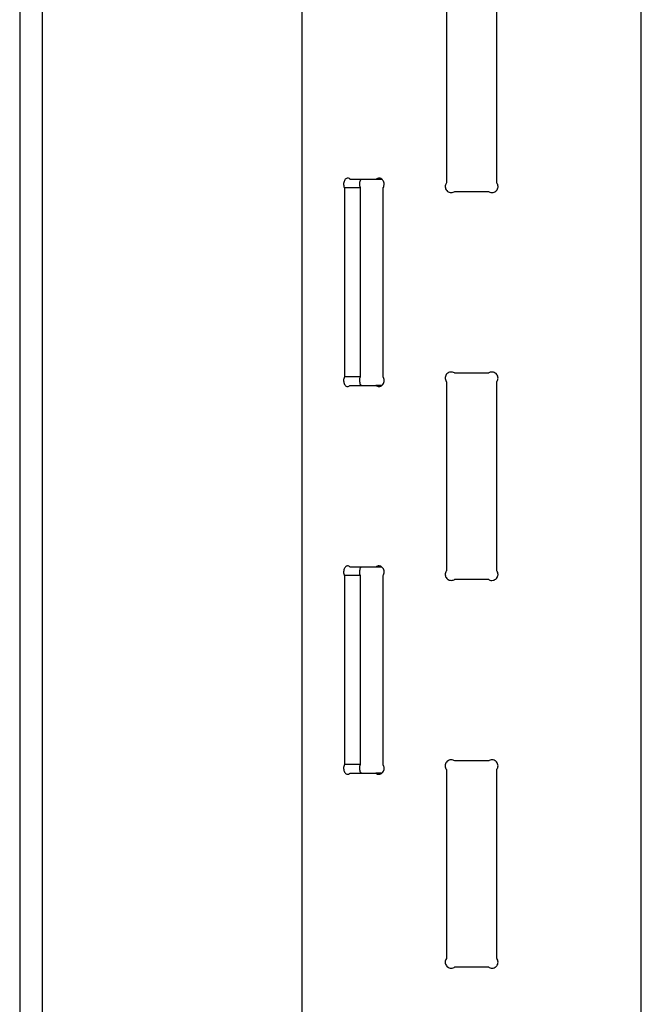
# Model space of a CAD drawing. Header units: inches. Extents: x 22.7 to 77.5, y 10.7 to 108.6.
# Tile 11 of 34: x 42 to 45.2, y 42 to 47.1. Entities that reach past the tile are written whole.
import ezdxf

# ---------------------------------------------------------------- set-up
doc = ezdxf.new("R2010")
doc.units = ezdxf.units.IN
doc.header["$MEASUREMENT"] = 0

msp = doc.modelspace()

# ---------------------------------------------------------------- linework, layer by layer
at = {"color": 7, "linetype": 'Continuous', "lineweight": 25}
for p, q in [((42.018, 51.1581), (42.018, 36.6994)), ((42.1361, 36.6994), (42.1361, 51.1581)), ((43.4732, 48.4709), (43.4732, 34.451)), ((45.2232, 34.4519), (45.2232, 48.3859)), ((44.2182, 47.2239), (44.2182, 46.2491)), ((44.4782, 46.2491), (44.4782, 47.2239)), ((43.8546, 46.2678), (43.7225, 46.2678)), ((43.8859, 46.2678), (43.8546, 46.2678)), ((43.6924, 46.224), (43.6924, 45.249)), ((43.7738, 46.224), (43.6924, 46.224)), ((43.7738, 46.224), (43.7738, 45.249)), ((43.8916, 45.249), (43.8916, 46.224)), ((44.2618, 46.2053), (44.4347, 46.2053)), ((44.4347, 45.2678), (44.2618, 45.2678)), ((43.7738, 45.249), (43.6924, 45.249)), ((43.7225, 45.2053), (43.8546, 45.2053)), ((43.8858, 45.2053), (43.8546, 45.2053)), ((44.2182, 45.2239), (44.2182, 44.2491)), ((44.4782, 44.2491), (44.4782, 45.2239)), ((43.8546, 44.2678), (43.7225, 44.2678)), ((43.8858, 44.2678), (43.8546, 44.2678)), ((43.6924, 44.224), (43.6924, 43.249)), ((43.7738, 44.224), (43.6924, 44.224)), ((43.7738, 44.224), (43.7738, 43.249)), ((43.8916, 43.249), (43.8916, 44.224)), ((44.2618, 44.2053), (44.4347, 44.2053)), ((43.7738, 43.249), (43.6924, 43.249)), ((44.2182, 43.2239), (44.2182, 42.2491)), ((44.4347, 43.2678), (44.2618, 43.2678)), ((44.4782, 42.2491), (44.4782, 43.2239)), ((43.7225, 43.2053), (43.8546, 43.2053)), ((43.8858, 43.2053), (43.8546, 43.2053)), ((44.2618, 42.2053), (44.4347, 42.2053))]:
    msp.add_line(p, q, dxfattribs=at)
for points, knots in [([(43.7225, 46.2678), (43.722, 46.2682), (43.7195, 46.2708), (43.7143, 46.2738), (43.707, 46.2744), (43.6999, 46.2714), (43.694, 46.2652), (43.6899, 46.2564), (43.688, 46.246), (43.6885, 46.2355), (43.6905, 46.2281), (43.6921, 46.2247), (43.6924, 46.224)], [0, 0, 0, 0, 0.028411, 0.146138, 0.264503, 0.38356, 0.50294, 0.621858, 0.739593, 0.856129, 0.972291, 1, 1, 1, 1]), ([(43.7785, 46.2678), (43.7775, 46.2668), (43.7746, 46.264), (43.7714, 46.2563), (43.7695, 46.2461), (43.77, 46.2355), (43.7719, 46.2282), (43.7735, 46.2247), (43.7738, 46.224)], [0, 0, 0, 0, 0.105478, 0.320254, 0.532109, 0.741015, 0.949005, 1, 1, 1, 1]), ([(43.8916, 46.224), (43.8921, 46.2248), (43.8943, 46.2285), (43.8965, 46.2349), (43.8973, 46.244), (43.896, 46.2532), (43.8916, 46.2625), (43.8848, 46.2696), (43.8764, 46.2738), (43.8674, 46.2744), (43.8599, 46.272), (43.856, 46.2689), (43.8546, 46.2678)], [0, 0, 0, 0, 0.033438, 0.151555, 0.224803, 0.341307, 0.457786, 0.574981, 0.693451, 0.812708, 0.931929, 1, 1, 1, 1]), ([(44.2182, 46.2491), (44.2171, 46.2474), (44.214, 46.2427), (44.2116, 46.2337), (44.2122, 46.2231), (44.2164, 46.2133), (44.2234, 46.2055), (44.2328, 46.2003), (44.2433, 46.1986), (44.2535, 46.2002), (44.2592, 46.2037), (44.2618, 46.2053)], [0, 0, 0, 0, 0.07144, 0.189477, 0.306312, 0.422772, 0.539935, 0.658372, 0.777816, 0.897476, 1, 1, 1, 1]), ([(44.4347, 46.2053), (44.4374, 46.2036), (44.4431, 46.2001), (44.4534, 46.1986), (44.4639, 46.2004), (44.4733, 46.2057), (44.4804, 46.2138), (44.4839, 46.2225), (44.4848, 46.2317), (44.4835, 46.2407), (44.4799, 46.2464), (44.4782, 46.2491)], [0, 0, 0, 0, 0.106194, 0.224636, 0.343791, 0.463442, 0.582905, 0.701361, 0.77482, 0.891659, 1, 1, 1, 1]), ([(44.2618, 45.2678), (44.2612, 45.2682), (44.2577, 45.2706), (44.2503, 45.2736), (44.2397, 45.2743), (44.2294, 45.2713), (44.2206, 45.265), (44.2144, 45.2562), (44.2116, 45.2459), (44.2123, 45.2353), (44.2153, 45.228), (44.2178, 45.2245), (44.2182, 45.2239)], [0, 0, 0, 0, 0.025808, 0.14385, 0.262532, 0.381908, 0.501608, 0.620845, 0.738895, 0.855744, 0.972217, 1, 1, 1, 1]), ([(44.4782, 45.2239), (44.4788, 45.2247), (44.4814, 45.2283), (44.4839, 45.2347), (44.4848, 45.2439), (44.4833, 45.2531), (44.4782, 45.2624), (44.4703, 45.2695), (44.4605, 45.2736), (44.4498, 45.2743), (44.4409, 45.2718), (44.4363, 45.2688), (44.4347, 45.2678)], [0, 0, 0, 0, 0.033527, 0.151959, 0.225403, 0.342218, 0.459007, 0.576515, 0.695301, 0.814877, 0.934416, 1, 1, 1, 1]), ([(43.6924, 45.249), (43.6912, 45.246), (43.6888, 45.24), (43.6879, 45.2294), (43.6892, 45.219), (43.6928, 45.2099), (43.6982, 45.203), (43.705, 45.1991), (43.7123, 45.1987), (43.7184, 45.2013), (43.7214, 45.2043), (43.7225, 45.2053)], [0, 0, 0, 0, 0.116891, 0.233813, 0.350076, 0.466396, 0.583729, 0.702325, 0.821649, 0.94088, 1, 1, 1, 1]), ([(43.7738, 45.249), (43.7727, 45.246), (43.7703, 45.2401), (43.7694, 45.2294), (43.7707, 45.2192), (43.7738, 45.2106), (43.7769, 45.2069), (43.7783, 45.2053)], [0, 0, 0, 0, 0.210696, 0.42147, 0.630622, 0.839897, 1, 1, 1, 1]), ([(43.8546, 45.2053), (43.8571, 45.2034), (43.8622, 45.1997), (43.8712, 45.1985), (43.8801, 45.2006), (43.888, 45.2061), (43.8939, 45.2144), (43.8971, 45.2245), (43.8972, 45.2351), (43.8949, 45.2435), (43.8924, 45.2477), (43.8916, 45.249)], [0, 0, 0, 0, 0.118417, 0.236812, 0.35573, 0.4751, 0.594211, 0.712262, 0.829036, 0.945192, 1, 1, 1, 1]), ([(43.7225, 44.2678), (43.7203, 44.2696), (43.7161, 44.2733), (43.7087, 44.2746), (43.7015, 44.2724), (43.6953, 44.2669), (43.6907, 44.2586), (43.6882, 44.2485), (43.6881, 44.2379), (43.6899, 44.2296), (43.6918, 44.2254), (43.6924, 44.224)], [0, 0, 0, 0, 0.118417, 0.236812, 0.35573, 0.4751, 0.594211, 0.712262, 0.829036, 0.945192, 1, 1, 1, 1]), ([(43.7783, 44.2678), (43.7778, 44.2673), (43.7753, 44.2652), (43.7722, 44.2584), (43.7697, 44.2485), (43.7697, 44.2378), (43.7714, 44.2295), (43.7733, 44.2253), (43.7738, 44.224)], [0, 0, 0, 0, 0.05405, 0.269869, 0.48306, 0.693098, 0.901633, 1, 1, 1, 1]), ([(43.8916, 44.224), (43.8932, 44.227), (43.8963, 44.233), (43.8975, 44.2436), (43.8958, 44.254), (43.8912, 44.2631), (43.8842, 44.27), (43.8757, 44.2739), (43.8667, 44.2743), (43.8595, 44.2717), (43.8558, 44.2687), (43.8546, 44.2678)], [0, 0, 0, 0, 0.116891, 0.233813, 0.350076, 0.466396, 0.583729, 0.702325, 0.821649, 0.94088, 1, 1, 1, 1]), ([(44.2182, 44.2491), (44.2171, 44.2474), (44.214, 44.2427), (44.2116, 44.2337), (44.2122, 44.2231), (44.2164, 44.2133), (44.2234, 44.2055), (44.2328, 44.2003), (44.2433, 44.1986), (44.2535, 44.2002), (44.2592, 44.2037), (44.2618, 44.2053)], [0, 0, 0, 0, 0.07144, 0.189477, 0.306312, 0.422772, 0.539935, 0.658372, 0.777816, 0.897476, 1, 1, 1, 1]), ([(44.4347, 44.2053), (44.4374, 44.2036), (44.4431, 44.2001), (44.4534, 44.1986), (44.4639, 44.2004), (44.4733, 44.2057), (44.4804, 44.2138), (44.4839, 44.2225), (44.4848, 44.2317), (44.4835, 44.2407), (44.4799, 44.2464), (44.4782, 44.2491)], [0, 0, 0, 0, 0.106194, 0.224636, 0.343791, 0.463442, 0.582905, 0.701361, 0.77482, 0.891659, 1, 1, 1, 1]), ([(44.2618, 43.2678), (44.2587, 43.2696), (44.2527, 43.2732), (44.2419, 43.2744), (44.2314, 43.2722), (44.2223, 43.2666), (44.2155, 43.2582), (44.2119, 43.2481), (44.2118, 43.2375), (44.2145, 43.2293), (44.2174, 43.2251), (44.2182, 43.2239)], [0, 0, 0, 0, 0.118749, 0.237477, 0.356727, 0.476421, 0.595833, 0.714171, 0.831232, 0.947697, 1, 1, 1, 1]), ([(44.4782, 43.2239), (44.48, 43.2269), (44.4837, 43.2328), (44.485, 43.2435), (44.483, 43.2538), (44.4777, 43.263), (44.4697, 43.2699), (44.4597, 43.2738), (44.449, 43.2742), (44.4404, 43.2716), (44.4361, 43.2687), (44.4347, 43.2678)], [0, 0, 0, 0, 0.117203, 0.234438, 0.351012, 0.467642, 0.585289, 0.704202, 0.823845, 0.943394, 1, 1, 1, 1]), ([(43.6924, 43.249), (43.6912, 43.246), (43.6888, 43.24), (43.6879, 43.2294), (43.6892, 43.219), (43.6928, 43.2099), (43.6982, 43.203), (43.705, 43.1991), (43.7123, 43.1987), (43.7184, 43.2013), (43.7214, 43.2043), (43.7225, 43.2053)], [0, 0, 0, 0, 0.116891, 0.233813, 0.350076, 0.466396, 0.583729, 0.702325, 0.821649, 0.94088, 1, 1, 1, 1]), ([(43.7738, 43.249), (43.7727, 43.246), (43.7703, 43.2401), (43.7694, 43.2294), (43.7707, 43.2192), (43.7738, 43.2106), (43.7769, 43.2069), (43.7783, 43.2053)], [0, 0, 0, 0, 0.210696, 0.42147, 0.630622, 0.839897, 1, 1, 1, 1]), ([(43.8546, 43.2053), (43.8571, 43.2034), (43.8622, 43.1997), (43.8712, 43.1985), (43.8801, 43.2006), (43.888, 43.2061), (43.8939, 43.2144), (43.8971, 43.2245), (43.8972, 43.2351), (43.8949, 43.2435), (43.8924, 43.2477), (43.8916, 43.249)], [0, 0, 0, 0, 0.118417, 0.236812, 0.35573, 0.4751, 0.594211, 0.712262, 0.829036, 0.945192, 1, 1, 1, 1]), ([(44.2182, 42.2491), (44.2164, 42.2462), (44.2128, 42.2402), (44.2114, 42.2295), (44.2134, 42.2192), (44.2188, 42.21), (44.2268, 42.2031), (44.2368, 42.1992), (44.2475, 42.1988), (44.256, 42.2014), (44.2604, 42.2043), (44.2618, 42.2053)], [0, 0, 0, 0, 0.117203, 0.234438, 0.351012, 0.467642, 0.585289, 0.704202, 0.823845, 0.943394, 1, 1, 1, 1]), ([(44.4347, 42.2053), (44.4377, 42.2034), (44.4438, 42.1998), (44.4546, 42.1986), (44.465, 42.2008), (44.4742, 42.2064), (44.481, 42.2148), (44.4846, 42.2249), (44.4846, 42.2355), (44.4819, 42.2437), (44.4791, 42.2479), (44.4782, 42.2491)], [0, 0, 0, 0, 0.118749, 0.237477, 0.356727, 0.476421, 0.595833, 0.714171, 0.831232, 0.947697, 1, 1, 1, 1])]:
    msp.add_open_spline(points, degree=3, knots=knots, dxfattribs=at)

doc.saveas('drawing.dxf')
